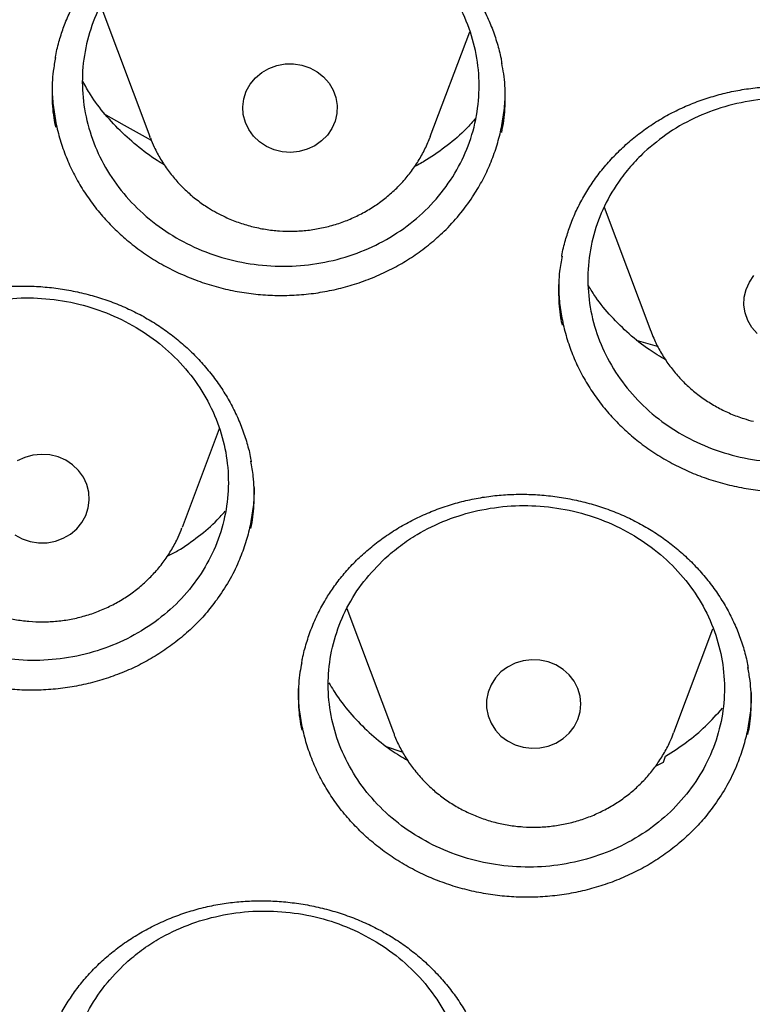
# Model space of a CAD drawing. Header units: millimetres. Extents: x 8 to 1577, y 12 to 2536.
# Tile 65 of 108: x 759 to 765, y 2111 to 2119. Entities that reach past the tile are written whole.
import ezdxf

# ---------------------------------------------------------------- set-up
doc = ezdxf.new("R2010")
doc.units = ezdxf.units.MM

msp = doc.modelspace()

# ---------------------------------------------------------------- linework, layer by layer
at = {"color": 7, "linetype": 'Continuous', "lineweight": 30}
for p, q in [((759.395, 2119.4516), (759.8109, 2118.3459)), ((762.1871, 2118.3459), (762.521, 2119.2336)), ((759.8146, 2118.3363), (759.8109, 2118.3459)), ((762.1871, 2118.3459), (762.1835, 2118.3365)), ((763.6605, 2117.7469), (764.0557, 2116.6964)), ((763.9308, 2116.6217), (764.1084, 2116.5709)), ((760.0871, 2115.0373), (760.4012, 2115.8721)), ((761.4794, 2114.348), (761.8743, 2113.2981)), ((764.2505, 2113.2981), (764.5813, 2114.1773)), ((761.8715, 2113.3057), (761.8743, 2113.2981)), ((761.8061, 2113.1818), (761.9469, 2113.1358)), ((764.0955, 2113.0133), (764.1618, 2113.047)), ((764.1618, 2113.047), (764.1793, 2113.0972))]:
    msp.add_line(p, q, dxfattribs=at)
at = {"color": 7, "linetype": 'Continuous', "lineweight": 30, "flags": 128}
for points in [[(760.799, 2118.2624), (760.7404, 2118.3012), (760.69, 2118.3491), (760.6496, 2118.4047), (760.6205, 2118.4661), (760.6035, 2118.5315), (760.5992, 2118.5987), (760.6077, 2118.6655), (760.6289, 2118.7297), (760.6619, 2118.7895), (760.7058, 2118.8427), (760.7591, 2118.8877), (760.8201, 2118.9231), (760.8868, 2118.9477), (760.9572, 2118.9607), (761.0289, 2118.9617), (761.0996, 2118.9506), (761.1671, 2118.9279), (761.2292, 2118.8943), (761.284, 2118.8508), (761.3295, 2118.7988), (761.3644, 2118.7401), (761.3876, 2118.6764), (761.3983, 2118.6099), (761.3961, 2118.5426), (761.3812, 2118.4768), (761.354, 2118.4146), (761.3154, 2118.3579), (761.2667, 2118.3085), (761.2093, 2118.2682), (761.1451, 2118.2381), (761.0763, 2118.2192), (761.005, 2118.2122), (760.9335, 2118.2172), (760.8641, 2118.2341), (760.799, 2118.2624)], [(759.42, 2118.5423), (759.5948, 2118.4426), (759.8217, 2118.3166)], [(764.9567, 2116.6765), (764.9116, 2116.7288), (764.8772, 2116.7878), (764.8545, 2116.8516), (764.8443, 2116.9182), (764.847, 2116.9854), (764.8624, 2117.0511), (764.8901, 2117.1132), (764.9292, 2117.1696)], [(759.099, 2115.6037), (759.0339, 2115.632), (758.9645, 2115.649), (758.893, 2115.654), (758.8217, 2115.6469), (758.7529, 2115.6281), (758.6887, 2115.598)], [(758.6688, 2114.9719), (758.7309, 2114.9382), (758.7984, 2114.9155), (758.8691, 2114.9045), (758.9408, 2114.9055), (759.0112, 2114.9185), (759.0779, 2114.9431), (759.1389, 2114.9785), (759.1922, 2115.0235), (759.2361, 2115.0767), (759.2691, 2115.1364), (759.2903, 2115.2007), (759.2988, 2115.2675), (759.2945, 2115.3347), (759.2775, 2115.4), (759.2484, 2115.4615), (759.208, 2115.5171), (759.1576, 2115.565), (759.099, 2115.6037)], [(763.186, 2113.8965), (763.1161, 2113.9115), (763.0445, 2113.9145), (762.9734, 2113.9055), (762.9052, 2113.8847), (762.8421, 2113.8528), (762.786, 2113.8109), (762.7388, 2113.7602), (762.702, 2113.7025), (762.6768, 2113.6395), (762.664, 2113.5733), (762.664, 2113.506), (762.6768, 2113.4398), (762.702, 2113.3768), (762.7388, 2113.319), (762.786, 2113.2684), (762.8421, 2113.2264), (762.9052, 2113.1945), (762.9734, 2113.1738), (763.0445, 2113.1647), (763.1161, 2113.1677), (763.186, 2113.1827), (763.252, 2113.2092), (763.3118, 2113.2462), (763.3637, 2113.2927), (763.4058, 2113.3471), (763.4369, 2113.4078), (763.456, 2113.4726), (763.4624, 2113.5396), (763.456, 2113.6066), (763.4369, 2113.6715), (763.4058, 2113.7321), (763.3637, 2113.7865), (763.3118, 2113.833), (763.252, 2113.8701), (763.186, 2113.8965)]]:
    msp.add_lwpolyline(points, dxfattribs=at)
at = {"color": 7, "linetype": 'Continuous', "lineweight": 30}
for points, knots in [([(734.9477, 2136.1889), (734.9453, 2136.1541), (734.9406, 2136.0834), (734.9339, 2135.9553), (734.9256, 2135.8063), (734.9154, 2135.6395), (734.9054, 2135.4549), (734.8938, 2135.2129), (734.8817, 2134.9057), (734.8717, 2134.5417), (734.8659, 2134.1591), (734.8649, 2133.7605), (734.8695, 2133.3329), (734.8829, 2132.8054), (734.9104, 2132.1848), (734.9576, 2131.4818), (735.021, 2130.778), (735.1003, 2130.0774), (735.2037, 2129.3188), (735.336, 2128.5035), (735.5027, 2127.6332), (735.66, 2126.9218), (735.7949, 2126.3665), (735.8977, 2125.9663), (736.0021, 2125.581), (736.104, 2125.2226), (736.1993, 2124.9012), (736.2864, 2124.6178), (736.3643, 2124.3721), (736.4321, 2124.1638), (736.489, 2123.9928), (736.5323, 2123.8648), (736.5657, 2123.7672), (736.5953, 2123.6814), (736.6298, 2123.5825), (736.6719, 2123.4631), (736.7256, 2123.3129), (736.7924, 2123.1293), (736.874, 2122.91), (736.9685, 2122.6619), (737.0767, 2122.3853), (737.1978, 2122.0844), (737.3283, 2121.7701), (737.5418, 2121.2714), (737.8436, 2120.6045), (738.2702, 2119.7307), (738.7395, 2118.8406), (739.2555, 2117.935), (739.7848, 2117.0709), (740.33, 2116.2394), (740.8919, 2115.4356), (741.4786, 2114.6472), (742.0481, 2113.9275), (742.6009, 2113.2659), (743.1392, 2112.6521), (743.714, 2112.0288), (744.2496, 2111.4772), (744.7361, 2110.9974), (745.1645, 2110.5895), (745.6097, 2110.1804), (746.0712, 2109.7715), (746.5046, 2109.4015), (746.8946, 2109.0791), (747.2265, 2108.8119), (747.5315, 2108.5722), (747.8088, 2108.3591), (748.0314, 2108.1914), (748.2044, 2108.0629), (748.3334, 2107.968), (748.4507, 2107.8826), (748.5558, 2107.8066), (748.646, 2107.7419), (748.7182, 2107.6905), (748.7775, 2107.6484), (748.8446, 2107.6009), (748.9373, 2107.5358), (749.0656, 2107.4464), (749.2261, 2107.3357), (749.4193, 2107.2042), (749.7734, 2106.9669), (750.2872, 2106.6335), (750.9607, 2106.2173), (751.6591, 2105.8073), (752.3822, 2105.4048), (753.1301, 2105.0112), (753.9027, 2104.6278), (754.6936, 2104.2591), (755.5717, 2103.8755), (756.5286, 2103.489), (757.5616, 2103.1085), (758.5871, 2102.7656), (759.6033, 2102.4588), (760.6091, 2102.1863), (761.6079, 2101.9455), (762.6608, 2101.7222), (763.7746, 2101.5204), (764.9509, 2101.3459), (766.1328, 2101.209), (767.319, 2101.1099), (768.5081, 2101.049), (769.6988, 2101.0265), (770.8897, 2101.0426), (772.0793, 2101.0971), (773.2662, 2101.1898), (774.4496, 2101.3204), (775.63, 2101.4891), (776.7516, 2101.6863), (777.8156, 2101.9065), (778.8218, 2102.144), (779.8248, 2102.4108), (780.8237, 2102.707), (781.822, 2103.0344), (782.8254, 2103.3963), (783.8321, 2103.7938), (784.8424, 2104.2289), (785.8544, 2104.7022), (786.8726, 2105.2181), (787.6999, 2105.6715), (788.3287, 2106.0357), (788.7486, 2106.287), (789.134, 2106.5246), (789.4843, 2106.7466), (789.8001, 2106.9517), (790.0822, 2107.139), (790.3114, 2107.2943), (790.4937, 2107.4196), (790.6338, 2107.517), (790.7545, 2107.6017), (790.8582, 2107.6751), (790.96, 2107.7476), (791.0766, 2107.8314), (791.2151, 2107.9318), (791.3745, 2108.0487), (791.5522, 2108.1806), (791.7464, 2108.3268), (791.9515, 2108.4837), (792.1628, 2108.6478), (792.4678, 2108.8885), (792.8717, 2109.2159), (793.3775, 2109.642), (793.9047, 2110.1043), (794.4512, 2110.6045), (794.9569, 2111.089), (795.4174, 2111.5485), (795.821, 2111.9653), (796.2086, 2112.3799), (796.5725, 2112.7823), (796.9449, 2113.2075), (797.3206, 2113.6516), (797.6945, 2114.1105), (798.0223, 2114.5272), (798.3082, 2114.9022), (798.5561, 2115.2362), (798.7822, 2115.5486), (799.0006, 2115.8576), (799.2252, 2116.1835), (799.4728, 2116.5523), (799.7433, 2116.968), (800.0356, 2117.4335), (800.3424, 2117.9416), (800.6364, 2118.4503), (800.9155, 2118.9539), (801.1768, 2119.4447), (801.4325, 2119.9463), (801.6876, 2120.4697), (801.932, 2120.9953), (802.1626, 2121.5167), (802.3663, 2121.9999), (802.5452, 2122.444), (802.7013, 2122.8482), (802.8157, 2123.1565), (802.8941, 2123.3733), (802.9403, 2123.5031), (802.9766, 2123.6066), (803.0044, 2123.6864), (803.0326, 2123.7681), (803.069, 2123.8745), (803.1199, 2124.0252), (803.1848, 2124.2214), (803.2604, 2124.4554), (803.3429, 2124.7186), (803.4279, 2124.9985), (803.5147, 2125.2946), (803.6117, 2125.6379), (803.7178, 2126.0321), (803.8318, 2126.481), (803.945, 2126.9567), (804.0562, 2127.4596), (804.164, 2127.9896), (804.2669, 2128.5452), (804.3764, 2129.2048), (804.4826, 2129.95), (804.5762, 2130.7634), (804.6459, 2131.546), (804.6939, 2132.2972), (804.7227, 2133.0165), (804.7326, 2133.6019), (804.7326, 2134.0608), (804.7288, 2134.4012), (804.7215, 2134.7281), (804.7116, 2135.0365), (804.7002, 2135.3195), (804.6881, 2135.5744), (804.6757, 2135.8018), (804.6635, 2136.0035), (804.6545, 2136.1302), (804.6503, 2136.1889)], [0, 0, 0, 0, 0.000951, 0.00193, 0.003328, 0.0049, 0.006614, 0.008465, 0.01165, 0.015173, 0.018603, 0.022302, 0.026271, 0.030509, 0.036989, 0.043561, 0.050115, 0.056651, 0.063169, 0.071401, 0.079604, 0.087778, 0.091621, 0.095458, 0.099235, 0.102688, 0.105783, 0.108519, 0.110898, 0.112918, 0.11458, 0.115884, 0.116657, 0.117432, 0.118391, 0.119554, 0.120933, 0.122798, 0.124952, 0.127395, 0.130128, 0.13315, 0.136343, 0.139513, 0.1481, 0.156497, 0.166243, 0.175718, 0.185047, 0.193958, 0.202873, 0.211793, 0.220718, 0.227824, 0.235201, 0.242853, 0.250781, 0.255987, 0.261306, 0.266737, 0.272281, 0.277905, 0.282062, 0.285874, 0.289343, 0.292468, 0.295248, 0.296812, 0.298241, 0.299536, 0.300697, 0.301712, 0.302507, 0.303069, 0.303658, 0.304707, 0.3061, 0.307838, 0.30992, 0.312347, 0.319228, 0.326269, 0.333457, 0.340794, 0.348277, 0.355908, 0.363677, 0.371402, 0.381272, 0.390959, 0.400463, 0.409783, 0.418921, 0.427883, 0.436799, 0.4472, 0.4576, 0.468001, 0.478401, 0.488802, 0.499203, 0.509604, 0.520005, 0.530406, 0.540808, 0.55122, 0.561686, 0.570704, 0.579764, 0.588867, 0.598013, 0.607204, 0.616566, 0.626167, 0.635808, 0.645677, 0.655777, 0.666106, 0.670763, 0.675124, 0.679149, 0.682837, 0.68619, 0.689206, 0.691885, 0.69359, 0.695124, 0.696449, 0.697537, 0.698523, 0.699796, 0.701381, 0.703106, 0.705092, 0.707309, 0.709623, 0.712016, 0.714488, 0.720052, 0.725978, 0.732267, 0.73892, 0.745936, 0.751158, 0.756489, 0.761619, 0.766517, 0.771183, 0.776942, 0.782303, 0.787264, 0.791358, 0.795133, 0.798591, 0.801865, 0.805448, 0.809387, 0.813991, 0.819, 0.824416, 0.830237, 0.835096, 0.840205, 0.845497, 0.850563, 0.856213, 0.861446, 0.866264, 0.870667, 0.874654, 0.878225, 0.87975, 0.881022, 0.882033, 0.882781, 0.88336, 0.884423, 0.885889, 0.887759, 0.890142, 0.892694, 0.895394, 0.898243, 0.90124, 0.905279, 0.90956, 0.914083, 0.918848, 0.923854, 0.929103, 0.934544, 0.942438, 0.950028, 0.957314, 0.964297, 0.970976, 0.977351, 0.980594, 0.983753, 0.986827, 0.989704, 0.992312, 0.994612, 0.996657, 0.998451, 1, 1, 1, 1]), ([(737.7693, 2128.4098), (737.7843, 2128.326), (737.8327, 2128.0557), (737.9263, 2127.601), (738.0496, 2127.0457), (738.1846, 2126.4927), (738.3303, 2125.9422), (738.4869, 2125.3943), (738.6543, 2124.8493), (738.8325, 2124.3073), (739.0214, 2123.7684), (739.2209, 2123.233), (739.4311, 2122.7011), (739.6517, 2122.173), (739.8827, 2121.6488), (740.1241, 2121.1288), (740.3758, 2120.613), (740.6376, 2120.1017), (740.9095, 2119.5951), (741.1915, 2119.0934), (741.4833, 2118.5966), (741.7848, 2118.105), (742.0961, 2117.6187), (742.417, 2117.138), (742.7473, 2116.6629), (743.087, 2116.1937), (743.4359, 2115.7305), (743.794, 2115.2735), (744.161, 2114.8228), (744.5369, 2114.3786), (744.9216, 2113.941), (745.3148, 2113.5102), (745.7165, 2113.0863), (746.1266, 2112.6696), (746.5448, 2112.26), (746.9711, 2111.8578), (747.4052, 2111.4632), (747.8472, 2111.0761), (748.2967, 2110.6969), (748.7536, 2110.3255), (749.2178, 2109.9622), (749.6892, 2109.6071), (750.1675, 2109.2603), (750.6526, 2108.9218), (751.1443, 2108.5919), (751.6425, 2108.2706), (752.1469, 2107.9581), (752.6575, 2107.6545), (753.1739, 2107.3598), (753.6962, 2107.0741), (754.224, 2106.7976), (754.7572, 2106.5304), (755.2956, 2106.2726), (755.839, 2106.0241), (756.3872, 2105.7853), (756.9401, 2105.556), (757.4974, 2105.3364), (758.059, 2105.1265), (758.6247, 2104.9266), (759.1942, 2104.7365), (759.7673, 2104.5564), (760.344, 2104.3863), (760.9239, 2104.2263), (761.5069, 2104.0765), (762.0928, 2103.9369), (762.6813, 2103.8075), (763.2723, 2103.6884), (763.8655, 2103.5796), (764.4608, 2103.4813), (765.0579, 2103.3933), (765.6567, 2103.3158), (766.2569, 2103.2487), (766.8584, 2103.1921), (767.4608, 2103.146), (768.0641, 2103.1105), (768.668, 2103.0855), (769.2722, 2103.071), (769.8767, 2103.0671), (770.4811, 2103.0737), (771.0853, 2103.0909), (771.689, 2103.1186), (772.2921, 2103.1569), (772.8943, 2103.2057), (773.4954, 2103.2649), (774.0953, 2103.3347), (774.6937, 2103.4149), (775.2904, 2103.5056), (775.8852, 2103.6066), (776.4779, 2103.718), (777.0682, 2103.8397), (777.6561, 2103.9718), (778.2413, 2104.114), (778.8235, 2104.2665), (779.4026, 2104.4291), (779.9784, 2104.6017), (780.5506, 2104.7844), (781.1192, 2104.977), (781.6838, 2105.1796), (782.2443, 2105.3919), (782.8005, 2105.614), (783.3523, 2105.8458), (783.8993, 2106.0871), (784.4414, 2106.338), (784.9785, 2106.5983), (785.5104, 2106.8679), (786.0368, 2107.1468), (786.5575, 2107.4347), (787.0725, 2107.7318), (787.5815, 2108.0377), (788.0844, 2108.3525), (788.5809, 2108.676), (789.071, 2109.0082), (789.5544, 2109.3488), (790.0309, 2109.6978), (790.5004, 2110.0551), (790.9628, 2110.4205), (791.4179, 2110.7939), (791.8655, 2111.1751), (792.3054, 2111.5642), (792.7376, 2111.9608), (793.1618, 2112.3649), (793.578, 2112.7763), (793.9859, 2113.195), (794.3854, 2113.6206), (794.7765, 2114.0532), (795.1589, 2114.4925), (795.5326, 2114.9385), (795.8973, 2115.3908), (796.253, 2115.8495), (796.5996, 2116.3143), (796.9369, 2116.785), (797.2648, 2117.2616), (797.5832, 2117.7438), (797.892, 2118.2314), (798.1911, 2118.7244), (798.4803, 2119.2225), (798.7597, 2119.7256), (799.029, 2120.2334), (799.2882, 2120.7459), (799.5372, 2121.2628), (799.776, 2121.7839), (800.0043, 2122.3092), (800.2223, 2122.8383), (800.4297, 2123.3711), (800.6265, 2123.9075), (800.8126, 2124.4472), (800.9881, 2124.99), (801.1527, 2125.5358), (801.3065, 2126.0844), (801.4494, 2126.6356), (801.5815, 2127.1892), (801.7019, 2127.745), (801.792, 2128.194), (801.838, 2128.4583), (801.8515, 2128.536)], [0, 0, 0, 0, 0.002978, 0.009604, 0.01623, 0.022856, 0.029483, 0.036109, 0.042735, 0.049362, 0.055988, 0.062615, 0.069242, 0.075868, 0.082495, 0.089122, 0.095749, 0.102376, 0.109003, 0.11563, 0.122257, 0.128884, 0.135512, 0.142139, 0.148766, 0.155394, 0.162021, 0.168649, 0.175277, 0.181905, 0.188533, 0.195161, 0.201789, 0.208417, 0.215045, 0.221673, 0.228302, 0.23493, 0.241558, 0.248187, 0.254816, 0.261444, 0.268073, 0.274702, 0.281331, 0.287959, 0.294588, 0.301217, 0.307846, 0.314476, 0.321105, 0.327734, 0.334363, 0.340993, 0.347622, 0.354251, 0.360881, 0.36751, 0.37414, 0.380769, 0.387399, 0.394028, 0.400658, 0.407287, 0.413917, 0.420547, 0.427177, 0.433806, 0.440436, 0.447066, 0.453696, 0.460325, 0.466955, 0.473585, 0.480215, 0.486845, 0.493474, 0.500104, 0.506734, 0.513364, 0.519994, 0.526624, 0.533254, 0.539883, 0.546513, 0.553143, 0.559773, 0.566403, 0.573032, 0.579662, 0.586292, 0.592922, 0.599551, 0.606181, 0.612811, 0.61944, 0.62607, 0.6327, 0.639329, 0.645959, 0.652588, 0.659218, 0.665847, 0.672477, 0.679106, 0.685735, 0.692365, 0.698994, 0.705623, 0.712252, 0.718881, 0.72551, 0.732139, 0.738768, 0.745397, 0.752026, 0.758654, 0.765283, 0.771912, 0.77854, 0.785169, 0.791797, 0.798426, 0.805054, 0.811682, 0.81831, 0.824938, 0.831566, 0.838194, 0.844822, 0.85145, 0.858077, 0.864705, 0.871332, 0.87796, 0.884587, 0.891215, 0.897842, 0.904469, 0.911096, 0.917723, 0.92435, 0.930977, 0.937604, 0.94423, 0.950857, 0.957484, 0.96411, 0.970737, 0.977363, 0.983989, 0.990616, 0.997242, 1, 1, 1, 1]), ([(759.0833, 2119.2772), (759.0911, 2119.2976), (759.1147, 2119.359), (759.162, 2119.4591), (759.2285, 2119.5757), (759.3053, 2119.6881), (759.3918, 2119.7954), (759.4874, 2119.8969), (759.5914, 2119.9917), (759.703, 2120.0787), (759.8212, 2120.1574), (759.945, 2120.2271), (760.0733, 2120.2872), (760.2058, 2120.3374), (760.3424, 2120.3783), (760.4833, 2120.4098), (760.6281, 2120.4319), (760.7754, 2120.4442), (760.924, 2120.4463), (761.0722, 2120.4383), (761.2186, 2120.4202), (761.3618, 2120.3922), (761.5008, 2120.3546), (761.6353, 2120.3074), (761.7659, 2120.2509), (761.8927, 2120.1851), (762.015, 2120.1101), (762.1316, 2120.0266), (762.2415, 2119.935), (762.3436, 2119.8363), (762.4371, 2119.7312), (762.5212, 2119.6206), (762.5952, 2119.5053), (762.6587, 2119.3862), (762.7122, 2119.2632), (762.7548, 2119.1364), (762.782, 2119.0359), (762.7912, 2118.9775), (762.7935, 2118.963)], [0, 0, 0, 0, 0.014117, 0.042593, 0.071224, 0.100063, 0.129069, 0.158183, 0.187336, 0.216425, 0.245376, 0.274122, 0.302605, 0.330778, 0.358931, 0.387462, 0.416294, 0.445332, 0.474464, 0.503544, 0.532441, 0.561054, 0.589305, 0.617235, 0.645334, 0.673789, 0.702509, 0.731426, 0.760463, 0.789535, 0.818539, 0.847412, 0.876109, 0.904609, 0.932978, 0.961624, 0.990499, 1, 1, 1, 1]), ([(759.722, 2119.8911), (759.7906, 2119.9485), (759.9296, 2120.065), (760.1743, 2120.1949), (760.44, 2120.2882), (760.7176, 2120.3378), (761.0032, 2120.3439), (761.284, 2120.3061), (761.5569, 2120.2249), (761.8093, 2120.1039), (762.0386, 2119.9446), (762.2342, 2119.7541), (762.3942, 2119.5346), (762.5112, 2119.2961), (762.5839, 2119.0412), (762.6089, 2118.7815), (762.586, 2118.5197), (762.5163, 2118.268), (762.4004, 2118.029), (762.2437, 2117.8137), (762.0478, 2117.6243), (761.8217, 2117.4698), (761.5679, 2117.3516), (761.298, 2117.2752), (761.0149, 2117.2415), (760.7318, 2117.252), (760.4514, 2117.3065), (760.1869, 2117.4026), (759.9409, 2117.5391), (759.7249, 2117.7098), (759.5409, 2117.913), (759.3975, 2118.1391), (759.2962, 2118.386), (759.2417, 2118.6422), (759.2345, 2118.905), (759.275, 2119.1623), (759.3627, 2119.4116), (759.4781, 2119.6129), (759.6015, 2119.7726), (759.6817, 2119.8515), (759.722, 2119.8911)], [0, 0, 0, 0, 0.026472, 0.053711, 0.080182, 0.107422, 0.133886, 0.161117, 0.187571, 0.214792, 0.241239, 0.268454, 0.294902, 0.322117, 0.348572, 0.375793, 0.402259, 0.429491, 0.455965, 0.483207, 0.509686, 0.536932, 0.563407, 0.590651, 0.617118, 0.644353, 0.670809, 0.698033, 0.724482, 0.751698, 0.778145, 0.805359, 0.831811, 0.85903, 0.885492, 0.912721, 0.939193, 0.966432, 0.983123, 1, 1, 1, 1]), ([(759.0113, 2119.011), (759.0124, 2119.0184), (759.02, 2119.0699), (759.043, 2119.1592), (759.0704, 2119.2395), (759.0833, 2119.2772)], [0, 0, 0, 0, 0.081025, 0.567252, 1, 1, 1, 1]), ([(759.0134, 2119.0157), (759.0059, 2118.9773), (758.9857, 2118.874), (758.9807, 2118.7029), (758.9884, 2118.5432), (759.0078, 2118.4516), (759.0136, 2118.4245)], [0, 0, 0, 0, 0.197005, 0.530263, 0.861532, 1, 1, 1, 1]), ([(762.792, 2118.38), (762.7988, 2118.414), (762.8187, 2118.5128), (762.8242, 2118.6796), (762.818, 2118.8425), (762.7984, 2118.9375), (762.7921, 2118.9677)], [0, 0, 0, 0, 0.1756421, 0.5107145, 0.8447517, 1, 1, 1, 1]), ([(758.9847, 2118.7878), (758.9842, 2118.7716), (758.9825, 2118.7065), (758.9933, 2118.5923), (759.017, 2118.4453), (759.0555, 2118.2991), (759.1071, 2118.1564), (759.171, 2118.0196), (759.2466, 2117.888), (759.3347, 2117.7614), (759.4344, 2117.6421), (759.5436, 2117.5319), (759.6621, 2117.4301), (759.7906, 2117.3368), (759.9272, 2117.2539), (760.0696, 2117.1825), (760.2179, 2117.122), (760.3726, 2117.0728), (760.531, 2117.0358), (760.6904, 2117.0116), (760.8512, 2116.9996), (761.0139, 2117), (761.1758, 2117.0132), (761.3343, 2117.0387), (761.4898, 2117.0763), (761.6426, 2117.1263), (761.79, 2117.1881), (761.9297, 2117.2605), (762.0623, 2117.3434), (762.1878, 2117.4373), (762.3136, 2117.5495), (762.4364, 2117.6806), (762.5093, 2117.7835), (762.5459, 2117.8352)], [0, 0, 0, 0, 0.010605, 0.042636, 0.074668, 0.107635, 0.140602, 0.172543, 0.204483, 0.237345, 0.270206, 0.302175, 0.334145, 0.367033, 0.399921, 0.431951, 0.463981, 0.496944, 0.529907, 0.561878, 0.593849, 0.626746, 0.659643, 0.691637, 0.723631, 0.756554, 0.789477, 0.821465, 0.853454, 0.88637, 0.919286, 0.959422, 1, 1, 1, 1]), ([(759.9345, 2118.1073), (759.9303, 2118.1096), (759.8617, 2118.1463), (759.741, 2118.2357), (759.576, 2118.3743), (759.4311, 2118.5309), (759.3194, 2118.6771), (759.2653, 2118.7748), (759.2448, 2118.8118)], [0, 0, 0, 0, 0.013933, 0.22761, 0.441968, 0.655645, 0.86931, 1, 1, 1, 1]), ([(762.5459, 2117.8352), (762.5724, 2117.8776), (762.6253, 2117.9623), (762.6902, 2118.098), (762.7438, 2118.2393), (762.7842, 2118.3845), (762.8098, 2118.531), (762.822, 2118.6507), (762.8206, 2118.7218), (762.8202, 2118.7437)], [0, 0, 0, 0, 0.153745, 0.307495, 0.465709, 0.623921, 0.77756, 0.931203, 1, 1, 1, 1]), ([(763.3687, 2117.5825), (763.3763, 2117.6029), (763.3993, 2117.6645), (763.4456, 2117.7649), (763.511, 2117.8822), (763.5867, 2117.9953), (763.6721, 2118.1036), (763.7667, 2118.2062), (763.8697, 2118.3021), (763.9804, 2118.3905), (764.0978, 2118.4706), (764.2208, 2118.5418), (764.3486, 2118.6036), (764.4806, 2118.6555), (764.6167, 2118.6982), (764.7573, 2118.7317), (764.9018, 2118.7558), (765.049, 2118.7701), (765.1975, 2118.7743), (765.3458, 2118.7684), (765.4923, 2118.7525), (765.6359, 2118.7266), (765.7752, 2118.691), (765.9102, 2118.6459), (766.0413, 2118.5914), (766.1688, 2118.5276), (766.2918, 2118.4546), (766.4092, 2118.373), (766.52, 2118.2833), (766.6232, 2118.1863), (766.7178, 2118.0828), (766.803, 2117.9737), (766.8782, 2117.8598), (766.943, 2117.7418), (766.9977, 2117.6199), (767.0417, 2117.4941), (767.0711, 2117.3888), (767.0817, 2117.3252), (767.085, 2117.3054)], [0, 0, 0, 0, 0.014069, 0.042441, 0.070963, 0.099692, 0.128585, 0.157584, 0.186619, 0.215591, 0.244425, 0.273054, 0.301422, 0.329481, 0.357516, 0.38593, 0.414645, 0.443568, 0.472586, 0.501556, 0.530346, 0.558854, 0.587004, 0.614833, 0.642828, 0.671183, 0.699804, 0.728624, 0.757565, 0.786546, 0.815462, 0.844252, 0.872871, 0.901296, 0.92959, 0.958158, 0.986954, 1, 1, 1, 1]), ([(763.9999, 2118.2133), (764.0682, 2118.2712), (764.2067, 2118.3886), (764.4508, 2118.5203), (764.7161, 2118.6158), (764.9934, 2118.6678), (765.2791, 2118.6765), (765.56, 2118.6414), (765.8332, 2118.5629), (766.0862, 2118.4446), (766.3163, 2118.2878), (766.5128, 2118.0996), (766.6739, 2117.8821), (766.792, 2117.6453), (766.8658, 2117.3916), (766.8921, 2117.1327), (766.8704, 2116.8713), (766.8017, 2116.6195), (766.6868, 2116.38), (766.531, 2116.1637), (766.3359, 2115.9731), (766.1105, 2115.8169), (765.8571, 2115.6967), (765.5876, 2115.6181), (765.3047, 2115.5819), (765.0215, 2115.5897), (764.7409, 2115.6415), (764.4759, 2115.7349), (764.2293, 2115.8688), (764.0124, 2116.0371), (763.8275, 2116.238), (763.683, 2116.4623), (763.5806, 2116.7076), (763.5249, 2116.9627), (763.5165, 2117.2249), (763.5559, 2117.482), (763.6425, 2117.7315), (763.7571, 2117.9334), (763.8798, 2118.0939), (763.9597, 2118.1734), (763.9999, 2118.2133)], [0, 0, 0, 0, 0.026464, 0.053696, 0.08016, 0.107392, 0.133848, 0.161071, 0.18752, 0.214735, 0.241182, 0.268396, 0.294849, 0.322069, 0.348532, 0.375762, 0.402234, 0.429474, 0.455952, 0.483198, 0.509675, 0.53692, 0.563389, 0.590626, 0.617085, 0.644311, 0.670761, 0.697979, 0.724426, 0.751639, 0.77809, 0.805307, 0.831767, 0.858993, 0.885463, 0.9127, 0.939177, 0.966422, 0.983117, 1, 1, 1, 1]), ([(762.5727, 2118.502), (762.5462, 2118.4717), (762.4736, 2118.3882), (762.3334, 2118.2693), (762.1856, 2118.1625), (762.0876, 2118.1095), (762.0534, 2118.091)], [0, 0, 0, 0, 0.184228, 0.506659, 0.828066, 1, 1, 1, 1]), ([(759.8158, 2118.3362), (759.8263, 2118.3095), (759.8509, 2118.247), (759.9016, 2118.154), (759.9654, 2118.0573), (760.0386, 2117.9669), (760.1204, 2117.8835), (760.21, 2117.8079), (760.2968, 2117.747), (760.355, 2117.714), (760.379, 2117.7004)], [0, 0, 0, 0, 0.099869, 0.2334867, 0.3672978, 0.5013472, 0.635668, 0.7702812, 0.9051954, 1, 1, 1, 1]), ([(760.379, 2117.7004), (760.4023, 2117.6883), (760.4607, 2117.658), (760.5587, 2117.6184), (760.6727, 2117.5833), (760.7899, 2117.5589), (760.9089, 2117.5453), (761.029, 2117.5425), (761.1488, 2117.5508), (761.2674, 2117.5699), (761.3837, 2117.5998), (761.4965, 2117.6402), (761.6049, 2117.6907), (761.7078, 2117.751), (761.8043, 2117.8204), (761.8935, 2117.8984), (761.9745, 2117.9841), (762.0467, 2118.0768), (762.109, 2118.1757), (762.1545, 2118.2626), (762.175, 2118.3177), (762.182, 2118.3366)], [0, 0, 0, 0, 0.036401, 0.091265, 0.1462, 0.201228, 0.256333, 0.311503, 0.366721, 0.421966, 0.477219, 0.53246, 0.58767, 0.642829, 0.697916, 0.752914, 0.807806, 0.862578, 0.917222, 0.971734, 1, 1, 1, 1]), ([(763.3012, 2117.3292), (763.3016, 2117.3319), (763.3081, 2117.3787), (763.3296, 2117.4638), (763.3562, 2117.5444), (763.3687, 2117.5825)], [0, 0, 0, 0, 0.031548, 0.542555, 1, 1, 1, 1]), ([(763.3036, 2117.3338), (763.2956, 2117.291), (763.2754, 2117.1832), (763.2719, 2117.0079), (763.2803, 2116.8544), (763.2993, 2116.7689), (763.304, 2116.7477)], [0, 0, 0, 0, 0.22129, 0.556653, 0.890059, 1, 1, 1, 1]), ([(757.1676, 2116.3108), (757.1808, 2116.3286), (757.2204, 2116.3821), (757.2934, 2116.4674), (757.3895, 2116.564), (757.4945, 2116.6543), (757.6074, 2116.7376), (757.7276, 2116.8132), (757.8542, 2116.8805), (757.9861, 2116.9387), (758.1221, 2116.9874), (758.2611, 2117.0261), (758.402, 2117.0547), (758.5442, 2117.0729), (758.6877, 2117.0811), (758.8328, 2117.0794), (758.9792, 2117.0678), (759.1255, 2117.0461), (759.2703, 2117.0145), (759.4121, 2116.9733), (759.5495, 2116.9227), (759.6811, 2116.8634), (759.806, 2116.7959), (759.9239, 2116.7203), (760.0356, 2116.6367), (760.1409, 2116.545), (760.2395, 2116.4455), (760.3302, 2116.3391), (760.4123, 2116.2265), (760.4849, 2116.1087), (760.5474, 2115.9867), (760.5996, 2115.8616), (760.6396, 2115.7341), (760.6628, 2115.6438), (760.6695, 2115.5959), (760.6701, 2115.5914)], [0, 0, 0, 0, 0.015595, 0.046888, 0.078345, 0.110028, 0.141894, 0.173883, 0.205922, 0.237899, 0.269732, 0.301346, 0.332677, 0.363655, 0.39458, 0.425938, 0.457644, 0.489595, 0.521667, 0.553708, 0.585562, 0.617118, 0.648289, 0.679104, 0.710082, 0.741472, 0.773169, 0.805102, 0.837186, 0.869329, 0.90142, 0.933384, 0.965169, 0.996746, 1, 1, 1, 1]), ([(763.2757, 2117.1099), (763.2753, 2117.0883), (763.274, 2117.0179), (763.2861, 2116.8987), (763.3114, 2116.7523), (763.3513, 2116.607), (763.4044, 2116.4654), (763.4697, 2116.3297), (763.5467, 2116.1995), (763.6361, 2116.0744), (763.737, 2115.9567), (763.8474, 2115.8482), (763.967, 2115.7484), (764.0965, 2115.6571), (764.234, 2115.5762), (764.3772, 2115.507), (764.5262, 2115.4487), (764.6814, 2115.4018), (764.8403, 2115.3671), (765, 2115.3452), (765.1609, 2115.3355), (765.3236, 2115.3382), (765.4854, 2115.3537), (765.6436, 2115.3814), (765.7987, 2115.421), (765.951, 2115.473), (766.0977, 2115.5368), (766.2366, 2115.611), (766.3683, 2115.6955), (766.4929, 2115.7909), (766.6174, 2115.9045), (766.7388, 2116.0369), (766.8105, 2116.1403), (766.8466, 2116.1924)], [0, 0, 0, 0, 0.014119, 0.046045, 0.077972, 0.110831, 0.14369, 0.175531, 0.207373, 0.240134, 0.272894, 0.304765, 0.336635, 0.369423, 0.402209, 0.434135, 0.466061, 0.498917, 0.531773, 0.563632, 0.595491, 0.628273, 0.661055, 0.692927, 0.724799, 0.757597, 0.790394, 0.822257, 0.85412, 0.886906, 0.919692, 0.959627, 1, 1, 1, 1]), ([(764.1807, 2116.4547), (764.1336, 2116.4827), (764.0243, 2116.5479), (763.87, 2116.6718), (763.7187, 2116.8207), (763.6037, 2116.9576), (763.5483, 2117.0484), (763.5288, 2117.0802)], [0, 0, 0, 0, 0.1759041, 0.4084307, 0.6416992, 0.874225, 1, 1, 1, 1]), ([(757.6117, 2116.5457), (757.5492, 2116.4835), (757.4223, 2116.3572), (757.2806, 2116.1345), (757.1786, 2115.8923), (757.1239, 2115.639), (757.1164, 2115.378), (757.1566, 2115.1213), (757.2441, 2114.8714), (757.3747, 2114.64), (757.5471, 2114.4294), (757.7533, 2114.2495), (757.9911, 2114.102), (758.2496, 2113.9937), (758.5261, 2113.9259), (758.8077, 2113.9014), (759.0917, 2113.9207), (759.3649, 2113.9829), (759.6244, 2114.0872), (759.8584, 2114.2289), (760.0643, 2114.4066), (760.2327, 2114.6121), (760.3617, 2114.8432), (760.4453, 2115.0892), (760.4828, 2115.3476), (760.4722, 2115.6064), (760.4138, 2115.863), (760.3103, 2116.1053), (760.1627, 2116.3309), (759.978, 2116.5294), (759.7579, 2116.6988), (759.5129, 2116.8311), (759.2452, 2116.9251), (758.9675, 2116.9764), (758.6824, 2116.9845), (758.4031, 2116.9491), (758.1325, 2116.8706), (757.914, 2116.7665), (757.7405, 2116.6549), (757.6548, 2116.5822), (757.6117, 2116.5457)], [0, 0, 0, 0, 0.0264818, 0.0537317, 0.0802135, 0.1074634, 0.1339433, 0.1611917, 0.1876622, 0.214901, 0.2413586, 0.268584, 0.2950309, 0.3222449, 0.348688, 0.3758977, 0.4023455, 0.4295597, 0.4560188, 0.4832445, 0.5097164, 0.5369554, 0.5634361, 0.5906845, 0.617166, 0.6444158, 0.6708899, 0.6981324, 0.724594, 0.7518237, 0.7782733, 0.8054904, 0.8319337, 0.8591438, 0.8855893, 0.9128012, 0.9392563, 0.9664779, 0.9831461, 1, 1, 1, 1]), ([(764.056, 2116.6995), (764.0636, 2116.6786), (764.0844, 2116.6217), (764.1298, 2116.5332), (764.1908, 2116.4348), (764.2615, 2116.3426), (764.3408, 2116.2571), (764.4282, 2116.1792), (764.5229, 2116.1094), (764.6241, 2116.0485), (764.731, 2115.9971), (764.8316, 2115.9591), (764.8971, 2115.9413), (764.9242, 2115.9339)], [0, 0, 0, 0, 0.055874, 0.152327, 0.248909, 0.345655, 0.442591, 0.539735, 0.637095, 0.734672, 0.832459, 0.930442, 1, 1, 1, 1]), ([(760.6671, 2115.0265), (760.6708, 2115.0428), (760.689, 2115.1231), (760.6969, 2115.2714), (760.6946, 2115.446), (760.6751, 2115.5535), (760.6674, 2115.596)], [0, 0, 0, 0, 0.087681, 0.430947, 0.775309, 1, 1, 1, 1]), ([(760.3777, 2114.4213), (760.3473, 2114.3818), (760.2865, 2114.3028), (760.1809, 2114.1927), (760.0652, 2114.0898), (759.9399, 2113.9963), (759.8073, 2113.9138), (759.6674, 2113.8419), (759.5197, 2113.7805), (759.3668, 2113.7309), (759.2113, 2113.6937), (759.0529, 2113.6687), (758.8909, 2113.6559), (758.7283, 2113.6557), (758.5678, 2113.6681), (758.4089, 2113.6925), (758.251, 2113.7295), (758.0969, 2113.7785), (757.949, 2113.8386), (757.8067, 2113.9098), (757.6701, 2113.9924), (757.5414, 2114.0852), (757.4228, 2114.1864), (757.3137, 2114.2962), (757.214, 2114.4149), (757.1255, 2114.5409), (757.0496, 2114.6718), (756.9857, 2114.8079), (756.9339, 2114.9496), (756.8956, 2115.0946), (756.8704, 2115.2394), (756.8648, 2115.3355), (756.862, 2115.383)], [0, 0, 0, 0, 0.03295, 0.0659, 0.099802, 0.133703, 0.166726, 0.19975, 0.233741, 0.267731, 0.300667, 0.333602, 0.3675, 0.401398, 0.434238, 0.467079, 0.500872, 0.534665, 0.56756, 0.600455, 0.634308, 0.668161, 0.701022, 0.733882, 0.767696, 0.80151, 0.834395, 0.867279, 0.901118, 0.934955, 0.96784, 1, 1, 1, 1]), ([(760.6937, 2115.3842), (760.6941, 2115.3632), (760.6955, 2115.2936), (760.6835, 2115.1759), (760.6584, 2115.0307), (760.6189, 2114.8869), (760.5615, 2114.7351), (760.4841, 2114.5775), (760.4133, 2114.4736), (760.3777, 2114.4213)], [0, 0, 0, 0, 0.061348, 0.203693, 0.34604, 0.492509, 0.638979, 0.818492, 1, 1, 1, 1]), ([(761.3667, 2114.526), (761.3796, 2114.5439), (761.4187, 2114.5979), (761.4907, 2114.6839), (761.5858, 2114.7817), (761.6897, 2114.8732), (761.8018, 2114.958), (761.9212, 2115.0351), (762.047, 2115.104), (762.1782, 2115.164), (762.3136, 2115.2145), (762.4522, 2115.2552), (762.5928, 2115.2858), (762.7347, 2115.306), (762.8782, 2115.3163), (763.0233, 2115.3168), (763.1698, 2115.3074), (763.3163, 2115.288), (763.4614, 2115.2586), (763.6037, 2115.2196), (763.7416, 2115.1712), (763.8739, 2115.1141), (763.9995, 2115.0486), (764.1183, 2114.975), (764.2308, 2114.8933), (764.3372, 2114.8035), (764.4369, 2114.7058), (764.5288, 2114.601), (764.6121, 2114.49), (764.6861, 2114.3736), (764.75, 2114.2529), (764.8035, 2114.1289), (764.8451, 2114.0024), (764.8703, 2113.9073), (764.8781, 2113.8542), (764.8796, 2113.8444)], [0, 0, 0, 0, 0.015535, 0.04669, 0.078008, 0.10955, 0.141275, 0.173123, 0.205019, 0.236855, 0.268547, 0.300023, 0.331216, 0.36206, 0.392848, 0.424068, 0.455639, 0.487455, 0.519396, 0.551308, 0.583038, 0.614474, 0.645529, 0.676229, 0.707092, 0.738369, 0.769954, 0.801776, 0.833751, 0.865789, 0.89778, 0.929648, 0.961341, 0.99283, 1, 1, 1, 1]), ([(761.8032, 2114.7724), (761.7412, 2114.7095), (761.6154, 2114.5819), (761.4757, 2114.358), (761.3759, 2114.1152), (761.3235, 2113.8619), (761.3183, 2113.6015), (761.3608, 2113.3459), (761.4505, 2113.0978), (761.5833, 2112.8686), (761.7576, 2112.6608), (761.9655, 2112.484), (762.2048, 2112.34), (762.4644, 2112.2354), (762.7416, 2112.1712), (763.0235, 2112.1506), (763.3074, 2112.1735), (763.58, 2112.2391), (763.8386, 2112.3465), (764.0713, 2112.4909), (764.2756, 2112.6707), (764.4421, 2112.8778), (764.569, 2113.1099), (764.6504, 2113.3563), (764.6855, 2113.6145), (764.6727, 2113.8725), (764.6119, 2114.1276), (764.5062, 2114.368), (764.3565, 2114.5912), (764.1699, 2114.7868), (763.9483, 2114.9528), (763.7019, 2115.0816), (763.4333, 2115.1719), (763.155, 2115.2195), (762.8698, 2115.2239), (762.5908, 2115.1849), (762.3209, 2115.103), (762.1034, 2114.9964), (761.9309, 2114.8829), (761.8459, 2114.8094), (761.8032, 2114.7724)], [0, 0, 0, 0, 0.0264797, 0.0537274, 0.0802071, 0.1074545, 0.1339367, 0.1611871, 0.1876639, 0.2149092, 0.2413746, 0.2686081, 0.2950608, 0.322281, 0.3487254, 0.3759366, 0.4023806, 0.4295911, 0.4560429, 0.4832612, 0.5097256, 0.5369568, 0.563433, 0.5906766, 0.6171587, 0.6444088, 0.6708882, 0.698136, 0.7246053, 0.751843, 0.7782994, 0.8055236, 0.8319697, 0.859183, 0.8856262, 0.9128359, 0.9392846, 0.9664996, 0.9831571, 1, 1, 1, 1]), ([(759.958, 2114.7904), (759.9882, 2114.806), (760.0825, 2114.8549), (760.2253, 2114.9581), (760.3599, 2115.0702), (760.4277, 2115.1471), (760.4495, 2115.1719)], [0, 0, 0, 0, 0.159747, 0.499388, 0.838812, 1, 1, 1, 1]), ([(757.7122, 2115.0338), (757.7268, 2114.9986), (757.7559, 2114.9277), (757.8125, 2114.8271), (757.8781, 2114.7315), (757.953, 2114.6424), (758.0362, 2114.5603), (758.1272, 2114.4862), (758.2251, 2114.4205), (758.329, 2114.364), (758.4382, 2114.3171), (758.5516, 2114.2803), (758.6682, 2114.2539), (758.787, 2114.2383), (758.9069, 2114.2335), (759.0269, 2114.2397), (759.1458, 2114.2569), (759.2626, 2114.2848), (759.3761, 2114.3233), (759.4854, 2114.372), (759.5894, 2114.4306), (759.6871, 2114.4984), (759.7777, 2114.5748), (759.8603, 2114.6592), (759.9342, 2114.7506), (759.9983, 2114.8485), (760.0491, 2114.9423), (760.0735, 2115.0052), (760.0839, 2115.0319)], [0, 0, 0, 0, 0.038063, 0.076397, 0.11479, 0.153253, 0.191795, 0.230422, 0.269135, 0.307933, 0.346812, 0.385766, 0.424787, 0.463866, 0.502992, 0.542155, 0.581339, 0.620531, 0.659718, 0.698885, 0.738019, 0.777104, 0.816128, 0.855079, 0.893947, 0.932724, 0.971408, 1, 1, 1, 1]), ([(761.098, 2113.8833), (761.1003, 2113.8977), (761.1096, 2113.9562), (761.1371, 2114.0571), (761.1806, 2114.1848), (761.2355, 2114.3083), (761.297, 2114.4225), (761.3445, 2114.4931), (761.3667, 2114.526)], [0, 0, 0, 0, 0.06275, 0.25636, 0.449625, 0.64199, 0.833034, 1, 1, 1, 1]), ([(761.0987, 2113.8885), (761.0932, 2113.8621), (761.0741, 2113.7715), (761.0679, 2113.6133), (761.0726, 2113.4484), (761.0921, 2113.3509), (761.0987, 2113.3179)], [0, 0, 0, 0, 0.140366, 0.483395, 0.825356, 1, 1, 1, 1]), ([(764.8769, 2113.2804), (764.8817, 2113.3024), (764.9005, 2113.3883), (764.9075, 2113.542), (764.9036, 2113.7106), (764.8842, 2113.8122), (764.8771, 2113.8491)], [0, 0, 0, 0, 0.117614, 0.460461, 0.804403, 1, 1, 1, 1]), ([(761.3284, 2113.7183), (761.3544, 2113.6752), (761.4156, 2113.5739), (761.5365, 2113.427), (761.6865, 2113.2791), (761.8399, 2113.1552), (761.9489, 2113.0893), (761.9961, 2113.0608)], [0, 0, 0, 0, 0.163489, 0.384867, 0.606974, 0.829789, 1, 1, 1, 1]), ([(764.5982, 2112.6884), (764.5682, 2112.6485), (764.5083, 2112.5688), (764.4038, 2112.4575), (764.289, 2112.3531), (764.1646, 2112.2581), (764.033, 2112.1739), (763.8938, 2112.1002), (763.7467, 2112.0369), (763.5944, 2111.9852), (763.4393, 2111.946), (763.2812, 2111.9187), (763.1195, 2111.9037), (762.9569, 2111.9012), (762.7963, 2111.9112), (762.6371, 2111.9333), (762.4789, 2111.9678), (762.3243, 2112.0145), (762.1757, 2112.0723), (762.0327, 2112.1412), (761.8952, 2112.2216), (761.7656, 2112.3123), (761.6459, 2112.4115), (761.5355, 2112.5194), (761.4345, 2112.6364), (761.3446, 2112.7607), (761.2672, 2112.8902), (761.2018, 2113.0251), (761.1485, 2113.1657), (761.1083, 2113.3098), (761.0826, 2113.455), (761.0702, 2113.5751), (761.0713, 2113.6469), (761.0717, 2113.6703)], [0, 0, 0, 0, 0.032429, 0.064858, 0.098226, 0.131592, 0.164067, 0.196543, 0.229971, 0.263398, 0.295781, 0.328164, 0.361495, 0.394824, 0.427115, 0.459407, 0.492634, 0.525861, 0.558214, 0.590566, 0.62386, 0.657154, 0.689482, 0.721811, 0.755077, 0.788344, 0.820705, 0.853066, 0.886366, 0.919665, 0.95203, 0.984396, 1, 1, 1, 1]), ([(764.9041, 2113.636), (764.9045, 2113.6209), (764.9063, 2113.5573), (764.8957, 2113.4454), (764.8724, 2113.3003), (764.8343, 2113.1562), (764.7786, 2113.0039), (764.7029, 2112.8457), (764.6332, 2112.741), (764.5982, 2112.6884)], [0, 0, 0, 0, 0.045128, 0.189983, 0.33484, 0.483894, 0.632947, 0.81546, 1, 1, 1, 1]), ([(764.1793, 2113.0972), (764.2396, 2113.1357), (764.3603, 2113.2128), (764.5228, 2113.3497), (764.6162, 2113.4529), (764.6627, 2113.5044)], [0, 0, 0, 0, 0.33308, 0.667213, 1, 1, 1, 1]), ([(761.8725, 2113.3064), (761.8757, 2113.2965), (761.8911, 2113.2503), (761.9292, 2113.1714), (761.9864, 2113.071), (762.0539, 2112.9766), (762.1302, 2112.8886), (762.2148, 2112.8079), (762.307, 2112.7351), (762.406, 2112.671), (762.5109, 2112.6161), (762.6209, 2112.5709), (762.7349, 2112.5359), (762.8519, 2112.5114), (762.971, 2112.4976), (763.091, 2112.4947), (763.2109, 2112.5028), (763.3295, 2112.5218), (763.4458, 2112.5516), (763.5587, 2112.5919), (763.6671, 2112.6423), (763.7701, 2112.7025), (763.8666, 2112.7718), (763.9559, 2112.8496), (764.037, 2112.9353), (764.1094, 2113.0279), (764.1718, 2113.1268), (764.2184, 2113.2158), (764.2397, 2113.2732), (764.2476, 2113.2943)], [0, 0, 0, 0, 0.01033, 0.048454, 0.086623, 0.124853, 0.163154, 0.201536, 0.240002, 0.278554, 0.31719, 0.355906, 0.394696, 0.43355, 0.472461, 0.511416, 0.550406, 0.589415, 0.628429, 0.667436, 0.70642, 0.745369, 0.784268, 0.823103, 0.861863, 0.90054, 0.939125, 0.977618, 1, 1, 1, 1]), ([(759.1836, 2111.1146), (759.1969, 2111.1323), (759.2369, 2111.1852), (759.3104, 2111.2695), (759.4072, 2111.365), (759.5127, 2111.4542), (759.6262, 2111.5364), (759.7469, 2111.6111), (759.8739, 2111.6774), (760.0062, 2111.7347), (760.1425, 2111.7827), (760.2818, 2111.8208), (760.423, 2111.8488), (760.5653, 2111.8665), (760.7089, 2111.8743), (760.854, 2111.8724), (761.0003, 2111.8605), (761.1465, 2111.8388), (761.2912, 2111.8072), (761.4328, 2111.766), (761.57, 2111.7157), (761.7014, 2111.6567), (761.826, 2111.5896), (761.9437, 2111.5145), (762.0549, 2111.4315), (762.1598, 2111.3406), (762.2579, 2111.2419), (762.3482, 2111.1364), (762.4298, 2111.0247), (762.502, 2110.9079), (762.564, 2110.787), (762.6158, 2110.6628), (762.6553, 2110.5364), (762.678, 2110.4479), (762.6844, 2110.4016), (762.6848, 2110.3982)], [0, 0, 0, 0, 0.01562, 0.046939, 0.07842, 0.110122, 0.142005, 0.174009, 0.20606, 0.23805, 0.269894, 0.301521, 0.332865, 0.363859, 0.394778, 0.426132, 0.457839, 0.489795, 0.521876, 0.553932, 0.585807, 0.617387, 0.648585, 0.679425, 0.710409, 0.741817, 0.773538, 0.805502, 0.837624, 0.869816, 0.901969, 0.934004, 0.96587, 0.997538, 1, 1, 1, 1]), ([(759.61, 2111.3471), (759.5477, 2111.2848), (759.4211, 2111.1583), (759.2803, 2110.936), (759.1794, 2110.6945), (759.126, 2110.4423), (759.1199, 2110.1828), (759.1617, 2109.9277), (759.2508, 2109.6798), (759.3831, 2109.4505), (759.5572, 2109.2423), (759.765, 2109.0648), (760.0044, 2108.9198), (760.2642, 2108.8139), (760.5418, 2108.7483), (760.8244, 2108.726), (761.109, 2108.7471), (761.3825, 2108.8108), (761.6421, 2108.9163), (761.8758, 2109.0588), (762.0812, 2109.2368), (762.2488, 2109.4421), (762.3768, 2109.6727), (762.4593, 2109.9179), (762.4954, 2110.1751), (762.4834, 2110.4324), (762.4234, 2110.6871), (762.3182, 2110.9273), (762.1689, 2111.1507), (761.9825, 2111.3469), (761.7608, 2111.5137), (761.5143, 2111.6436), (761.2454, 2111.7353), (760.9666, 2111.7844), (760.6807, 2111.7905), (760.401, 2111.7533), (760.1302, 2111.6734), (759.9117, 2111.5685), (759.7384, 2111.4564), (759.653, 2111.3837), (759.61, 2111.3471)], [0, 0, 0, 0, 0.026484, 0.053736, 0.08022, 0.107472, 0.133958, 0.161212, 0.187691, 0.214939, 0.241403, 0.268636, 0.295085, 0.322302, 0.348742, 0.375949, 0.402389, 0.429596, 0.456047, 0.483264, 0.50973, 0.536963, 0.563443, 0.590691, 0.617177, 0.644432, 0.670914, 0.698165, 0.724634, 0.751872, 0.778325, 0.805547, 0.831989, 0.859198, 0.885637, 0.912843, 0.93929, 0.966503, 0.983159, 1, 1, 1, 1]), ([(758.8982, 2110.4509), (758.9018, 2110.4722), (758.9128, 2110.5374), (758.9431, 2110.6444), (758.9883, 2110.7707), (759.0446, 2110.8928), (759.109, 2111.0081), (759.1593, 2111.0799), (759.1836, 2111.1146)], [0, 0, 0, 0, 0.0900717, 0.2755729, 0.4607857, 0.6451612, 0.8282844, 1, 1, 1, 1])]:
    msp.add_open_spline(points, degree=3, knots=knots, dxfattribs=at)

doc.saveas('drawing.dxf')
